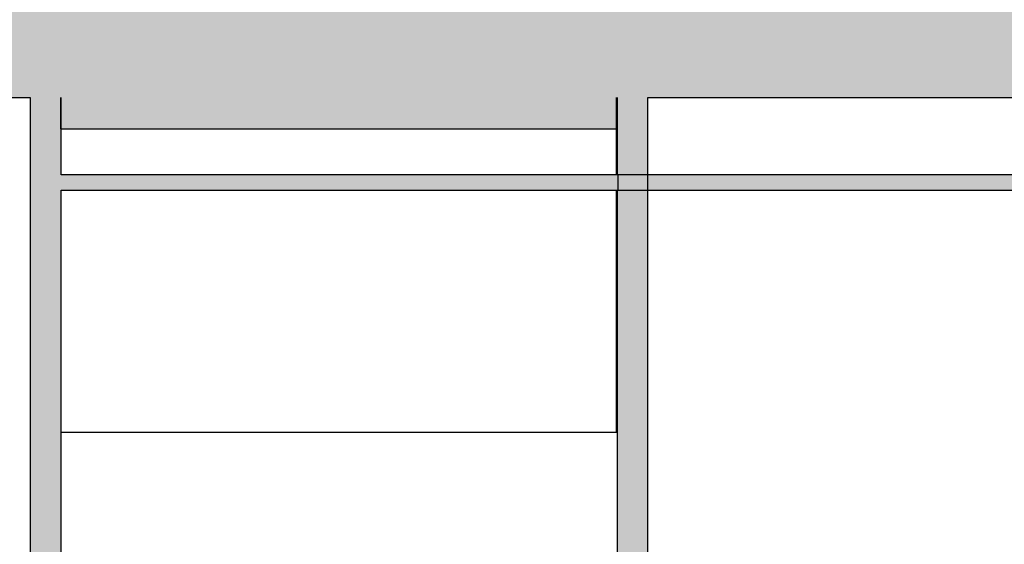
# Model space of a CAD drawing. Header units: metres. Extents: x -1 to 430, y -65 to 31.
# Tile 9 of 69: x 234.09 to 237.28, y -53.39 to -51.69. Entities that reach past the tile are written whole.
import ezdxf

# ---------------------------------------------------------------- set-up
doc = ezdxf.new("R2010")
doc.units = ezdxf.units.M
doc.linetypes.add('CONTINUA', pattern=[0])
doc.layers.add('+++++ CÀLCUL SECCIÓ G', color=7, linetype='CONTINUA', lineweight=25)

msp = doc.modelspace()

# ---------------------------------------------------------------- hatches: boundary and pattern name
at = {"layer": '+++++ CÀLCUL SECCIÓ G', "linetype": 'CONTINUA', "lineweight": 25, "true_color": 0xababab, "transparency": 33554687}
for points in [[(231.5943, -51.64), (231.5943, -51.94), (244.9456, -51.94), (244.9456, -51.64)], [(236.0222, -51.7357), (234.2222, -51.7357), (234.2222, -52.0415), (236.0222, -52.0415)]]:
    msp.add_hatch(color=253, dxfattribs=at).paths.add_polyline_path(points)
at = {"layer": '+++++ CÀLCUL SECCIÓ G', "linetype": 'CONTINUA', "lineweight": 25, "true_color": 0xa0a0a0, "transparency": 33554687}
for points in [[(234.2243, -55.01), (234.2243, -51.94), (234.1243, -51.94), (234.1243, -55.01)], [(236.1243, -55.01), (236.1243, -51.94), (236.0243, -51.94), (236.0243, -55.01)]]:
    msp.add_hatch(color=253, dxfattribs=at).paths.add_polyline_path(points)
at = {"layer": '+++++ CÀLCUL SECCIÓ G', "linetype": 'CONTINUA', "lineweight": 25, "transparency": 33554687}
for points in [[(234.2243, -52.19), (234.2243, -52.24), (236.0243, -52.24), (236.0243, -52.19)], [(243.4485, -52.19), (236.0265, -52.19), (236.0265, -52.24), (243.4485, -52.24)]]:
    msp.add_hatch(color=34, dxfattribs=at).paths.add_polyline_path(points)

# ---------------------------------------------------------------- linework, layer by layer
at = {"layer": '+++++ CÀLCUL SECCIÓ G', "color": 7, "linetype": 'CONTINUA', "lineweight": 25, "transparency": 33554687}
for p, q in [((231.5943, -51.94), (234.1243, -51.94)), ((234.1243, -51.94), (234.1243, -55.01)), ((234.2222, -51.94), (234.2222, -52.0415)), ((234.2243, -52.19), (234.2243, -51.94)), ((236.0222, -52.0415), (236.0222, -51.94)), ((236.0243, -51.94), (236.0243, -52.19)), ((236.1243, -51.94), (238.5343, -51.94)), ((236.1243, -55.01), (236.1243, -51.94)), ((234.2222, -52.0415), (236.0222, -52.0415)), ((236.0222, -52.19), (236.0222, -52.0415)), ((236.0243, -52.19), (234.2243, -52.19)), ((236.0265, -52.19), (236.0265, -52.24)), ((243.4485, -52.19), (236.0265, -52.19)), ((234.2243, -52.24), (236.0243, -52.24)), ((234.2243, -55.01), (234.2243, -52.24)), ((236.0222, -53.0251), (236.0222, -52.24)), ((236.0243, -52.24), (236.0243, -55.01)), ((236.0265, -52.24), (243.4485, -52.24)), ((236.0222, -53.0251), (234.2243, -53.0251))]:
    msp.add_line(p, q, dxfattribs=at)

doc.saveas('drawing.dxf')
